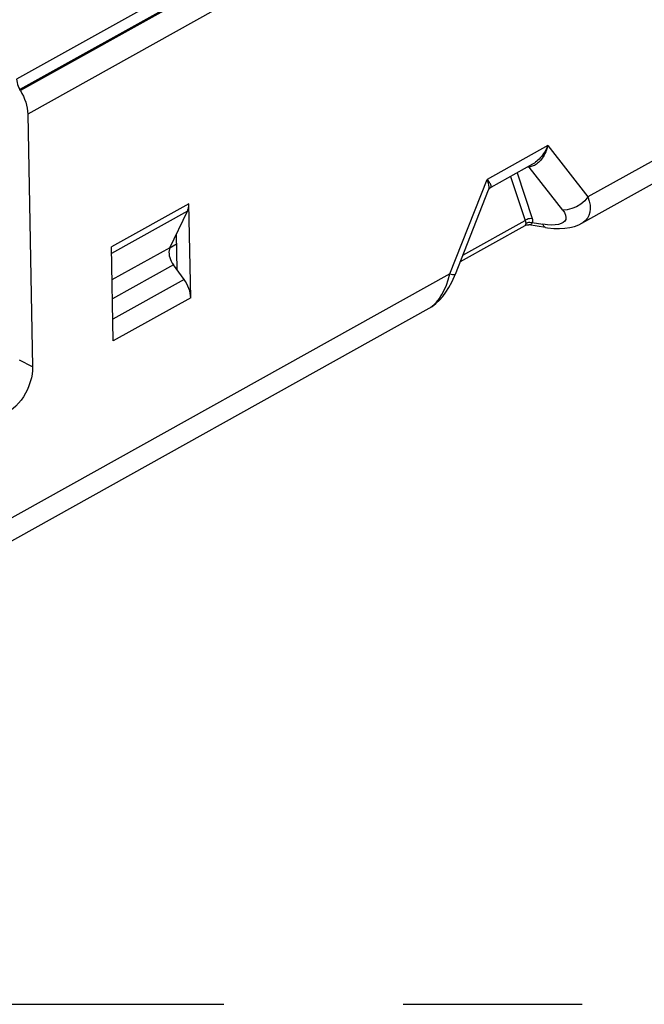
# Model space of a CAD drawing. Header units: millimetres. Extents: x 0 to 210, y 0 to 297.
# Tile 11 of 18: x 68.39 to 73.45, y 201.94 to 209.93. Entities that reach past the tile are written whole.
import ezdxf

# ---------------------------------------------------------------- set-up
doc = ezdxf.new("R2010")
doc.units = ezdxf.units.MM
doc.header["$LTSCALE"] = 19.36
doc.linetypes.add('CENTER', pattern=[0.6, 0.375, -0.075, 0.075, -0.075])
doc.layers.get('0').update_dxf_attribs({"linetype": 'CONTINUOUS'})
doc.layers.add('DEFAULT_1', color=7, linetype='CENTER')

msp = doc.modelspace()

# ---------------------------------------------------------------- linework, layer by layer
at = {"color": 9, "linetype": 'Continuous'}
for p, q in [((131.576559, 244.635746), (68.361329, 209.443713)), ((131.603077, 244.551149), (68.387846, 209.359116)), ((131.607297, 244.544173), (68.392066, 209.35214)), ((131.66696, 244.353828), (68.45173, 209.161795)), ((101.658218, 224.44583), (72.995158, 208.489053)), ((72.670665, 208.905832), (72.17691, 208.630958)), ((72.670665, 208.905832), (72.995158, 208.489053)), ((72.420597, 208.685689), (72.541945, 208.315654)), ((72.519164, 208.731796), (72.502261, 208.731152)), ((72.527173, 208.733162), (72.519164, 208.731796)), ((72.79033, 208.38351), (72.519164, 208.731796)), ((71.875329, 207.865642), (72.17691, 208.630958)), ((72.181906, 208.618769), (72.17691, 208.630958)), ((72.367211, 208.655969), (72.484629, 208.29792)), ((69.759031, 208.434804), (69.129815, 208.084518)), ((69.747721, 208.37537), (69.130834, 208.031948)), ((71.980878, 208.017477), (72.484629, 208.29792)), ((72.54369, 208.281477), (72.629658, 208.267768)), ((72.485476, 208.258791), (72.484572, 208.258078)), ((69.604379, 208.078107), (69.135004, 207.816805)), ((71.875329, 207.865642), (62.577527, 202.689539)), ((69.632727, 207.939799), (69.137959, 207.66436)), ((69.719982, 207.820191), (69.141184, 207.497973)), ((69.773813, 207.672161), (69.144597, 207.321876)), ((68.491451, 207.112442), (68.38423, 207.166622))]:
    msp.add_line(p, q, dxfattribs=at)
at = {"color": 7, "linetype": 'Continuous'}
for p, q in [((72.944784, 208.276026), (101.489874, 224.167129)), ((68.392066, 209.35214), (68.387846, 209.359116)), ((68.45173, 209.161795), (68.491451, 207.112442)), ((72.54559, 208.755272), (72.206105, 208.566281)), ((71.920597, 207.864503), (72.189822, 208.547709)), ((69.773813, 207.672161), (69.759031, 208.434804)), ((69.604379, 208.078107), (69.747721, 208.37537)), ((72.509485, 208.264024), (72.515118, 208.263473)), ((72.65135, 208.241777), (72.515015, 208.26349)), ((69.663266, 207.897936), (69.657633, 208.188546)), ((71.960784, 207.966485), (72.484613, 208.258101)), ((72.651314, 208.241786), (72.667671, 208.239353)), ((69.604538, 208.077822), (69.65919, 208.108247)), ((69.144597, 207.321876), (69.129815, 208.084518)), ((69.719982, 207.820191), (69.632727, 207.939799)), ((71.913594, 207.847264), (71.920599, 207.864509)), ((62.467895, 202.443523), (71.706985, 207.586941))]:
    msp.add_line(p, q, dxfattribs=at)
for points in [[(68.361329, 209.443713), (68.362344, 209.429948), (68.364762, 209.415918), (68.368621, 209.4015), (68.373806, 209.387063), (68.380202, 209.372976), (68.387846, 209.359116)], [(68.392066, 209.35214), (68.405168, 209.328949), (68.416748, 209.305324), (68.426849, 209.281151), (68.435342, 209.256774), (68.442123, 209.232421), (68.447153, 209.208321), (68.450346, 209.184817), (68.45173, 209.161795)], [(72.18979, 208.547627), (72.19142, 208.551171), (72.196008, 208.557936), (72.201906, 208.563528), (72.206134, 208.566297)], [(69.747721, 208.37537), (69.751328, 208.383876), (69.754252, 208.392971), (69.756498, 208.402683), (69.75805, 208.412929), (69.758893, 208.423627), (69.759031, 208.434804)], [(72.484566, 208.258075), (72.490966, 208.261029), (72.50008, 208.263441), (72.509485, 208.264024)], [(72.667671, 208.239353), (72.718385, 208.23415), (72.765149, 208.232909), (72.808425, 208.235349), (72.848719, 208.241392), (72.88632, 208.251076), (72.921383, 208.264374), (72.945026, 208.276195)], [(69.604379, 208.078107), (69.600279, 208.067274), (69.597768, 208.05525), (69.596849, 208.041857), (69.597515, 208.027625), (69.599772, 208.013002), (69.603577, 207.998045), (69.608954, 207.982797), (69.615701, 207.967752), (69.623601, 207.953483), (69.632727, 207.939799)], [(69.773813, 207.672161), (69.772582, 207.690378), (69.769688, 207.708963), (69.765094, 207.728042), (69.758907, 207.747238), (69.751182, 207.766298), (69.742046, 207.784975), (69.731664, 207.802898), (69.719982, 207.820191)], [(71.706396, 207.586614), (71.73202, 207.602454), (71.762082, 207.625369), (71.790662, 207.652076), (71.817703, 207.682458), (71.843449, 207.71679), (71.867881, 207.755181), (71.891243, 207.798366), (71.913594, 207.847264)], [(68.491451, 207.112442), (68.490658, 207.083054), (68.487289, 207.052947), (68.481297, 207.021927), (68.472818, 206.99058), (68.461914, 206.959298), (68.448765, 206.928469), (68.433495, 206.898493), (68.416334, 206.869728), (68.397465, 206.842561), (68.377154, 206.817303), (68.355631, 206.794308), (68.333187, 206.773822), (68.310236, 206.756254), (68.286639, 206.741466)]]:
    msp.add_lwpolyline(points, dxfattribs=at)
at = {"color": 9, "linetype": 'Continuous'}
for points in [[(72.670665, 208.905832), (72.665136, 208.887118), (72.659059, 208.869996), (72.652665, 208.854512), (72.646001, 208.840404), (72.639101, 208.827488), (72.63199, 208.815625), (72.624641, 208.804648), (72.617097, 208.794536), (72.609359, 208.785226), (72.601468, 208.776711), (72.593446, 208.768973), (72.585317, 208.761991), (72.577098, 208.755747), (72.568805, 208.750227), (72.56044, 208.74541), (72.552051, 208.741301), (72.543656, 208.737892), (72.535336, 208.735183), (72.527173, 208.733162)], [(72.670665, 208.905832), (72.662281, 208.887416), (72.653566, 208.870569), (72.644709, 208.855341), (72.63574, 208.841473), (72.626678, 208.828782), (72.617531, 208.817132), (72.608247, 208.806356), (72.598869, 208.796435), (72.58939, 208.787306), (72.579851, 208.778964), (72.570277, 208.771387), (72.560686, 208.764557), (72.551097, 208.758456), (72.545512, 208.755229)], [(72.210895, 208.574697), (72.210711, 208.577792), (72.209964, 208.581334), (72.208621, 208.585342), (72.20664, 208.589857), (72.203972, 208.59491), (72.200537, 208.600575), (72.196242, 208.606918), (72.190971, 208.614034), (72.184566, 208.622053), (72.17691, 208.630958)], [(72.190897, 208.588671), (72.188787, 208.597713), (72.185839, 208.607697), (72.181906, 208.618769)], [(72.18979, 208.547627), (72.190465, 208.549472), (72.191851, 208.554503), (72.192757, 208.560087), (72.193155, 208.566245), (72.193011, 208.573027), (72.192279, 208.580473), (72.190897, 208.588671)], [(72.206133, 208.566296), (72.206398, 208.566449), (72.208284, 208.567916), (72.209664, 208.569772), (72.21054, 208.57203), (72.210895, 208.574697)], [(72.995158, 208.489053), (72.96857, 208.458373), (72.937247, 208.431777), (72.902387, 208.410284), (72.865329, 208.394719), (72.827493, 208.385678), (72.79033, 208.38351)], [(72.995158, 208.489053), (73.006153, 208.454934), (73.012304, 208.422665), (73.013764, 208.392565), (73.010648, 208.364974), (73.003135, 208.340153), (72.991485, 208.318235), (72.975994, 208.299359), (72.956822, 208.283473), (72.945052, 208.276176)], [(72.79033, 208.38351), (72.804668, 208.361943), (72.81346, 208.342129), (72.816626, 208.323957), (72.814408, 208.307762), (72.80693, 208.29381), (72.794464, 208.28219), (72.777227, 208.273054), (72.755505, 208.266486), (72.729535, 208.262601), (72.699682, 208.261466)], [(72.484629, 208.297919), (72.492576, 208.304375), (72.501548, 208.309599), (72.511272, 208.313432), (72.521454, 208.315758), (72.531783, 208.316506), (72.541945, 208.315654)], [(72.484629, 208.29792), (72.487791, 208.29155), (72.489802, 208.285371), (72.490667, 208.279431), (72.49039, 208.273776)], [(72.49039, 208.273776), (72.489543, 208.269056), (72.488574, 208.265271), (72.487589, 208.262399), (72.486572, 208.260272), (72.485476, 208.258791)], [(72.49039, 208.273776), (72.498138, 208.278294), (72.506635, 208.281593)], [(72.506635, 208.281593), (72.515667, 208.283593), (72.52501, 208.284242), (72.534429, 208.283525), (72.543688, 208.28146)], [(72.543697, 208.281476), (72.540797, 208.276449), (72.537824, 208.272371), (72.534751, 208.269197), (72.531534, 208.266754), (72.528154, 208.264943), (72.524591, 208.263759), (72.520826, 208.26319), (72.516853, 208.263253), (72.51512, 208.263473)], [(72.541945, 208.315654), (72.544366, 208.306529), (72.545463, 208.297792), (72.545238, 208.289441), (72.54369, 208.281477)], [(72.651314, 208.241783), (72.645114, 208.244176), (72.636659, 208.252984), (72.629658, 208.267768)], [(72.699682, 208.261466), (72.666445, 208.263202), (72.629658, 208.267768)], [(71.720131, 207.595024), (71.744446, 207.613885), (71.767772, 207.637295), (71.789929, 207.665173), (71.810688, 207.697383), (71.829855, 207.733797), (71.847165, 207.774165), (71.86237, 207.818218), (71.875328, 207.865641)], [(71.875329, 207.865642), (71.89689, 207.861767), (71.911869, 207.860948), (71.919692, 207.863217), (71.920597, 207.864503)]]:
    msp.add_lwpolyline(points, dxfattribs=at)
at = {"layer": 'DEFAULT_1', "color": 3, "linetype": 'CENTER'}
msp.add_line((51.167141, 201.943956), (151.18209, 201.943956), dxfattribs=at)

doc.saveas('drawing.dxf')
